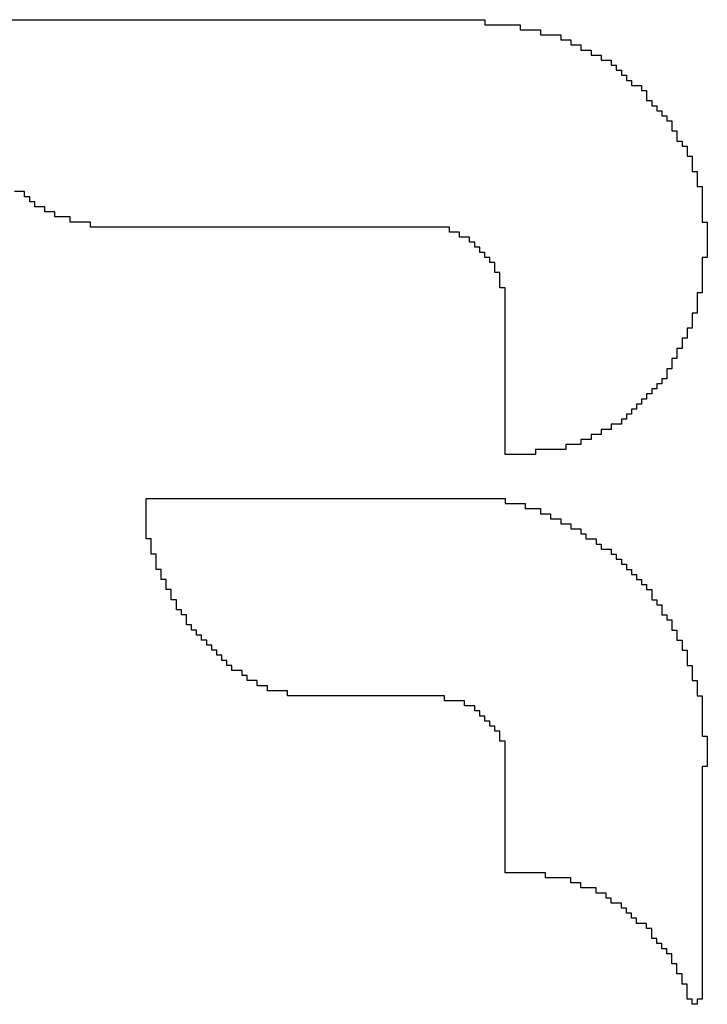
# Model space of a CAD drawing. Header units: millimetres. Extents: x -1.67 to 3.42, y -2.81 to 3.27.
# Tile 14 of 37: x 0.682 to 0.7447, y 0.3974 to 0.4871. Entities that reach past the tile are written whole.
import ezdxf

# ---------------------------------------------------------------- set-up
doc = ezdxf.new("R2010")
doc.units = ezdxf.units.MM
doc.header["$MEASUREMENT"] = 0
doc.layers.add('TopOverlay', color=2, linetype='Continuous')

msp = doc.modelspace()

# ---------------------------------------------------------------- linework, layer by layer
at = {"layer": 'TopOverlay'}
for p, q in [((0.67457, 0.487118), (0.724368, 0.487118)), ((0.724368, 0.487118), (0.724368, 0.486657)), ((0.724368, 0.486657), (0.727596, 0.486657)), ((0.727596, 0.486657), (0.727596, 0.486196)), ((0.727596, 0.486196), (0.72944, 0.486196)), ((0.72944, 0.486196), (0.72944, 0.485735)), ((0.72944, 0.485735), (0.731285, 0.485735)), ((0.731285, 0.485735), (0.731285, 0.485274)), ((0.731285, 0.485274), (0.732207, 0.485274)), ((0.732207, 0.485274), (0.732207, 0.484813)), ((0.732207, 0.484813), (0.733129, 0.484813)), ((0.733129, 0.484813), (0.733129, 0.484352)), ((0.733129, 0.484352), (0.734051, 0.484352)), ((0.734051, 0.484352), (0.734051, 0.483891)), ((0.734051, 0.483891), (0.734974, 0.483891)), ((0.734974, 0.483891), (0.734973, 0.483429)), ((0.734973, 0.483429), (0.735896, 0.483429)), ((0.735896, 0.483429), (0.735896, 0.482968)), ((0.735896, 0.482968), (0.736357, 0.482968)), ((0.736357, 0.482968), (0.736357, 0.482507)), ((0.736357, 0.482507), (0.736818, 0.482507)), ((0.736818, 0.482507), (0.736818, 0.482046)), ((0.736818, 0.482046), (0.737279, 0.482046)), ((0.737279, 0.482046), (0.737279, 0.481585)), ((0.737279, 0.481585), (0.73774, 0.481585)), ((0.73774, 0.481585), (0.73774, 0.481124)), ((0.73774, 0.481124), (0.738662, 0.481124)), ((0.738662, 0.481124), (0.738662, 0.480663)), ((0.738662, 0.480663), (0.739123, 0.480663)), ((0.739123, 0.480663), (0.739123, 0.480202)), ((0.739123, 0.480202), (0.739123, 0.479741)), ((0.739123, 0.479741), (0.739584, 0.479741)), ((0.739584, 0.479741), (0.739584, 0.47928)), ((0.739584, 0.47928), (0.740046, 0.47928)), ((0.740046, 0.47928), (0.740046, 0.478818)), ((0.740046, 0.478818), (0.740507, 0.478818)), ((0.740507, 0.478818), (0.740507, 0.478357)), ((0.740507, 0.478357), (0.740968, 0.478357)), ((0.740968, 0.478357), (0.740968, 0.477896)), ((0.740968, 0.477896), (0.741429, 0.477896)), ((0.741429, 0.477896), (0.741429, 0.477435)), ((0.741429, 0.477435), (0.741429, 0.476974)), ((0.741429, 0.476974), (0.74189, 0.476974)), ((0.74189, 0.476974), (0.74189, 0.476513)), ((0.74189, 0.476513), (0.74189, 0.476052)), ((0.74189, 0.476052), (0.742351, 0.476052)), ((0.742351, 0.476052), (0.742351, 0.475591)), ((0.742351, 0.475591), (0.742812, 0.475591)), ((0.742812, 0.475591), (0.742812, 0.47513)), ((0.742812, 0.47513), (0.742812, 0.474669)), ((0.742812, 0.474669), (0.743273, 0.474669)), ((0.743273, 0.474669), (0.743273, 0.474208)), ((0.743273, 0.474208), (0.743273, 0.473746)), ((0.743273, 0.473746), (0.743273, 0.473285)), ((0.743273, 0.473285), (0.743734, 0.473285)), ((0.743734, 0.473285), (0.743734, 0.472824)), ((0.743734, 0.472824), (0.743734, 0.472363)), ((0.743734, 0.472363), (0.743734, 0.471902)), ((0.682409, 0.471441), (0.681486, 0.471441)), ((0.682409, 0.47098), (0.682409, 0.471441)), ((0.743734, 0.471902), (0.744195, 0.471902)), ((0.744195, 0.471902), (0.744195, 0.471441)), ((0.744195, 0.471441), (0.744195, 0.47098)), ((0.68287, 0.47098), (0.682409, 0.47098)), ((0.68287, 0.470519), (0.68287, 0.47098)), ((0.683331, 0.470519), (0.68287, 0.470519)), ((0.683331, 0.470058), (0.683331, 0.470519)), ((0.744195, 0.47098), (0.744195, 0.470519)), ((0.744195, 0.470519), (0.744195, 0.470058)), ((0.684253, 0.470058), (0.683331, 0.470058)), ((0.684253, 0.469596), (0.684253, 0.470058)), ((0.685175, 0.469596), (0.684253, 0.469596)), ((0.685175, 0.469135), (0.685175, 0.469596)), ((0.744195, 0.470058), (0.744195, 0.469596)), ((0.744195, 0.469596), (0.744195, 0.469135)), ((0.686558, 0.469135), (0.685175, 0.469135)), ((0.686558, 0.468674), (0.686558, 0.469135)), ((0.688403, 0.468674), (0.686558, 0.468674)), ((0.688403, 0.468213), (0.688403, 0.468674)), ((0.744195, 0.469135), (0.744195, 0.468674)), ((0.744195, 0.468674), (0.744657, 0.468674)), ((0.744657, 0.468674), (0.744657, 0.468213)), ((0.721141, 0.468213), (0.688403, 0.468213)), ((0.721141, 0.467752), (0.721141, 0.468213)), ((0.722063, 0.467752), (0.721141, 0.467752)), ((0.722063, 0.467291), (0.722063, 0.467752)), ((0.744657, 0.468213), (0.744657, 0.467752)), ((0.744657, 0.467752), (0.744657, 0.467291)), ((0.722985, 0.467291), (0.722063, 0.467291)), ((0.722985, 0.46683), (0.722985, 0.467291)), ((0.723446, 0.46683), (0.722985, 0.46683)), ((0.723446, 0.466369), (0.723446, 0.46683)), ((0.744657, 0.467291), (0.744657, 0.46683)), ((0.744657, 0.46683), (0.744657, 0.466369)), ((0.723907, 0.466369), (0.723446, 0.466369)), ((0.723907, 0.465908), (0.723907, 0.466369)), ((0.724368, 0.465908), (0.723907, 0.465908)), ((0.724368, 0.465447), (0.724368, 0.465908)), ((0.744657, 0.466369), (0.744657, 0.465908)), ((0.744657, 0.465908), (0.744657, 0.465447)), ((0.724829, 0.465447), (0.724368, 0.465447)), ((0.724829, 0.464986), (0.724829, 0.465447)), ((0.72529, 0.464986), (0.724829, 0.464986)), ((0.72529, 0.464525), (0.72529, 0.464986)), ((0.744657, 0.465447), (0.744195, 0.465447)), ((0.744195, 0.465447), (0.744195, 0.464986)), ((0.744195, 0.464986), (0.744195, 0.464525)), ((0.72529, 0.464063), (0.72529, 0.464525)), ((0.744195, 0.464525), (0.744195, 0.464063)), ((0.725752, 0.464063), (0.72529, 0.464063)), ((0.725752, 0.463602), (0.725752, 0.464063)), ((0.725752, 0.463141), (0.725752, 0.463602)), ((0.744195, 0.464063), (0.744195, 0.463602)), ((0.744195, 0.463602), (0.744195, 0.463141)), ((0.725752, 0.46268), (0.725752, 0.463141)), ((0.726213, 0.46268), (0.725752, 0.46268)), ((0.726213, 0.462219), (0.726213, 0.46268)), ((0.744195, 0.463141), (0.744195, 0.46268)), ((0.744195, 0.46268), (0.744195, 0.462219)), ((0.726213, 0.461758), (0.726213, 0.462219)), ((0.726213, 0.461297), (0.726213, 0.461758)), ((0.744195, 0.462219), (0.743734, 0.462219)), ((0.743734, 0.462219), (0.743734, 0.461758)), ((0.743734, 0.461758), (0.743734, 0.461297)), ((0.726213, 0.460836), (0.726213, 0.461297)), ((0.726213, 0.460375), (0.726213, 0.460836)), ((0.743734, 0.461297), (0.743734, 0.460836)), ((0.743734, 0.460836), (0.743734, 0.460375)), ((0.726213, 0.459913), (0.726213, 0.460375)), ((0.726213, 0.459452), (0.726213, 0.459913)), ((0.743734, 0.460375), (0.743273, 0.460375)), ((0.743273, 0.460375), (0.743273, 0.459913)), ((0.743273, 0.459913), (0.743273, 0.459452)), ((0.726213, 0.458991), (0.726213, 0.459452)), ((0.726213, 0.45853), (0.726213, 0.458991)), ((0.743273, 0.458991), (0.742812, 0.458991)), ((0.742812, 0.458991), (0.742812, 0.45853)), ((0.743273, 0.459452), (0.743273, 0.458991)), ((0.726213, 0.458069), (0.726213, 0.45853)), ((0.726213, 0.457608), (0.726213, 0.458069)), ((0.742812, 0.458069), (0.742351, 0.458069)), ((0.742351, 0.458069), (0.742351, 0.457608)), ((0.742812, 0.45853), (0.742812, 0.458069)), ((0.726213, 0.457147), (0.726213, 0.457608)), ((0.726213, 0.456686), (0.726213, 0.457147)), ((0.742351, 0.457147), (0.74189, 0.457147)), ((0.74189, 0.457147), (0.74189, 0.456686)), ((0.742351, 0.457608), (0.742351, 0.457147)), ((0.726213, 0.456225), (0.726213, 0.456686)), ((0.726213, 0.455764), (0.726213, 0.456225)), ((0.74189, 0.456225), (0.741429, 0.456225)), ((0.741429, 0.456225), (0.741429, 0.455764)), ((0.74189, 0.456686), (0.74189, 0.456225)), ((0.726213, 0.455303), (0.726213, 0.455764)), ((0.726213, 0.454842), (0.726213, 0.455303)), ((0.741429, 0.455303), (0.740968, 0.455303)), ((0.740968, 0.455303), (0.740968, 0.454842)), ((0.741429, 0.455764), (0.741429, 0.455303)), ((0.726213, 0.45438), (0.726213, 0.454842)), ((0.726213, 0.453919), (0.726213, 0.45438)), ((0.740968, 0.45438), (0.740507, 0.45438)), ((0.740507, 0.45438), (0.740507, 0.453919)), ((0.740968, 0.454842), (0.740968, 0.45438)), ((0.726213, 0.453458), (0.726213, 0.453919)), ((0.726213, 0.452997), (0.726213, 0.453458)), ((0.740046, 0.453458), (0.739584, 0.453458)), ((0.739584, 0.453458), (0.739584, 0.452997)), ((0.740507, 0.453919), (0.740046, 0.453919)), ((0.740046, 0.453919), (0.740046, 0.453458)), ((0.726213, 0.452536), (0.726213, 0.452997)), ((0.726213, 0.452075), (0.726213, 0.452536)), ((0.739123, 0.452536), (0.738662, 0.452536)), ((0.738662, 0.452536), (0.738662, 0.452075)), ((0.739584, 0.452997), (0.739123, 0.452997)), ((0.739123, 0.452997), (0.739123, 0.452536)), ((0.726213, 0.451614), (0.726213, 0.452075)), ((0.726213, 0.451153), (0.726213, 0.451614)), ((0.738201, 0.451614), (0.73774, 0.451614)), ((0.73774, 0.451614), (0.73774, 0.451153)), ((0.738662, 0.452075), (0.738201, 0.452075)), ((0.738201, 0.452075), (0.738201, 0.451614)), ((0.726213, 0.450692), (0.726213, 0.451153)), ((0.726213, 0.45023), (0.726213, 0.450692)), ((0.737279, 0.450692), (0.736818, 0.450692)), ((0.736818, 0.450692), (0.736818, 0.45023)), ((0.73774, 0.451153), (0.737279, 0.451153)), ((0.737279, 0.451153), (0.737279, 0.450692)), ((0.726213, 0.449769), (0.726213, 0.45023)), ((0.726213, 0.449308), (0.726213, 0.449769)), ((0.735896, 0.449769), (0.734973, 0.449769)), ((0.734973, 0.449769), (0.734974, 0.449308)), ((0.736818, 0.45023), (0.735896, 0.45023)), ((0.735896, 0.45023), (0.735896, 0.449769)), ((0.726213, 0.448847), (0.726213, 0.449308)), ((0.726213, 0.448386), (0.726213, 0.448847)), ((0.734051, 0.448847), (0.733129, 0.448847)), ((0.733129, 0.448847), (0.733129, 0.448386)), ((0.734974, 0.449308), (0.734051, 0.449308)), ((0.734051, 0.449308), (0.734051, 0.448847)), ((0.726213, 0.447925), (0.726213, 0.448386)), ((0.726213, 0.447464), (0.726213, 0.447925)), ((0.731746, 0.447925), (0.728979, 0.447925)), ((0.728979, 0.447925), (0.728979, 0.447464)), ((0.733129, 0.448386), (0.731746, 0.448386)), ((0.731746, 0.448386), (0.731746, 0.447925)), ((0.728979, 0.447464), (0.726213, 0.447464)), ((0.693475, 0.443003), (0.693475, 0.443464)), ((0.693475, 0.443464), (0.726213, 0.443464)), ((0.726213, 0.443464), (0.726213, 0.443003)), ((0.693475, 0.442542), (0.693475, 0.443003)), ((0.693475, 0.442081), (0.693475, 0.442542)), ((0.726213, 0.443003), (0.728057, 0.443003)), ((0.728057, 0.443003), (0.728057, 0.442542)), ((0.728057, 0.442542), (0.72944, 0.442542)), ((0.72944, 0.442542), (0.72944, 0.442081)), ((0.693475, 0.44162), (0.693475, 0.442081)), ((0.72944, 0.442081), (0.730363, 0.442081)), ((0.730363, 0.442081), (0.730363, 0.44162)), ((0.693475, 0.441159), (0.693475, 0.44162)), ((0.693475, 0.440697), (0.693475, 0.441159)), ((0.730363, 0.44162), (0.731285, 0.44162)), ((0.731285, 0.44162), (0.731285, 0.441159)), ((0.731285, 0.441159), (0.732207, 0.441159)), ((0.732207, 0.441159), (0.732207, 0.440697)), ((0.693475, 0.440236), (0.693475, 0.440697)), ((0.693475, 0.439775), (0.693475, 0.440236)), ((0.732207, 0.440697), (0.733129, 0.440697)), ((0.733129, 0.440697), (0.733129, 0.440236)), ((0.733129, 0.440236), (0.73359, 0.440236)), ((0.73359, 0.440236), (0.73359, 0.439775)), ((0.693936, 0.439775), (0.693475, 0.439775)), ((0.693936, 0.439314), (0.693936, 0.439775)), ((0.693936, 0.438853), (0.693936, 0.439314)), ((0.73359, 0.439775), (0.734512, 0.439775)), ((0.734512, 0.439775), (0.734512, 0.439314)), ((0.734512, 0.439314), (0.734973, 0.439314)), ((0.734973, 0.439314), (0.734973, 0.438853)), ((0.693936, 0.438392), (0.693936, 0.438853)), ((0.694397, 0.438392), (0.693936, 0.438392)), ((0.694397, 0.437931), (0.694397, 0.438392)), ((0.734973, 0.438853), (0.735896, 0.438853)), ((0.735896, 0.438853), (0.735896, 0.438392)), ((0.735896, 0.438392), (0.736357, 0.438392)), ((0.736357, 0.438392), (0.736357, 0.437931)), ((0.694397, 0.43747), (0.694397, 0.437931)), ((0.694397, 0.437009), (0.694397, 0.43747)), ((0.736357, 0.437931), (0.736818, 0.437931)), ((0.736818, 0.437931), (0.736818, 0.43747)), ((0.736818, 0.43747), (0.737279, 0.43747)), ((0.737279, 0.43747), (0.737279, 0.437009)), ((0.694858, 0.437009), (0.694397, 0.437009)), ((0.694858, 0.436547), (0.694858, 0.437009)), ((0.694858, 0.436086), (0.694858, 0.436547)), ((0.737279, 0.437009), (0.73774, 0.437009)), ((0.73774, 0.437009), (0.73774, 0.436547)), ((0.73774, 0.436547), (0.738201, 0.436547)), ((0.738201, 0.436547), (0.738201, 0.436086)), ((0.695319, 0.436086), (0.694858, 0.436086)), ((0.695319, 0.435625), (0.695319, 0.436086)), ((0.695319, 0.435164), (0.695319, 0.435625)), ((0.738201, 0.436086), (0.738662, 0.436086)), ((0.738662, 0.436086), (0.738662, 0.435625)), ((0.738662, 0.435625), (0.739123, 0.435625)), ((0.739123, 0.435625), (0.739123, 0.435164)), ((0.69578, 0.435164), (0.695319, 0.435164)), ((0.69578, 0.434703), (0.69578, 0.435164)), ((0.69578, 0.434242), (0.69578, 0.434703)), ((0.739123, 0.435164), (0.739584, 0.435164)), ((0.739584, 0.435164), (0.739584, 0.434703)), ((0.739584, 0.434703), (0.739584, 0.434242)), ((0.696241, 0.434242), (0.69578, 0.434242)), ((0.696241, 0.433781), (0.696241, 0.434242)), ((0.696241, 0.43332), (0.696241, 0.433781)), ((0.739584, 0.434242), (0.740046, 0.434242)), ((0.740046, 0.434242), (0.740046, 0.433781)), ((0.740046, 0.433781), (0.740507, 0.433781)), ((0.740507, 0.433781), (0.740507, 0.43332)), ((0.696703, 0.43332), (0.696241, 0.43332)), ((0.696703, 0.432859), (0.696703, 0.43332)), ((0.697164, 0.432859), (0.696703, 0.432859)), ((0.697164, 0.432398), (0.697164, 0.432859)), ((0.740507, 0.43332), (0.740507, 0.432859)), ((0.740507, 0.432859), (0.740968, 0.432859)), ((0.740968, 0.432859), (0.740968, 0.432398)), ((0.697164, 0.431937), (0.697164, 0.432398)), ((0.697625, 0.431937), (0.697164, 0.431937)), ((0.697625, 0.431476), (0.697625, 0.431937)), ((0.740968, 0.432398), (0.741429, 0.432398)), ((0.741429, 0.432398), (0.741429, 0.431937)), ((0.741429, 0.431937), (0.741429, 0.431476)), ((0.698086, 0.431476), (0.697625, 0.431476)), ((0.698086, 0.431014), (0.698086, 0.431476)), ((0.698547, 0.431014), (0.698086, 0.431014)), ((0.698547, 0.430553), (0.698547, 0.431014)), ((0.741429, 0.431476), (0.74189, 0.431476)), ((0.74189, 0.431476), (0.74189, 0.431014)), ((0.74189, 0.431014), (0.74189, 0.430553)), ((0.699008, 0.430553), (0.698547, 0.430553)), ((0.699008, 0.430092), (0.699008, 0.430553)), ((0.699469, 0.430092), (0.699008, 0.430092)), ((0.699469, 0.429631), (0.699469, 0.430092)), ((0.74189, 0.430553), (0.742351, 0.430553)), ((0.742351, 0.430553), (0.742351, 0.430092)), ((0.742351, 0.430092), (0.742351, 0.429631)), ((0.69993, 0.429631), (0.699469, 0.429631)), ((0.69993, 0.42917), (0.69993, 0.429631)), ((0.700391, 0.42917), (0.69993, 0.42917)), ((0.700391, 0.428709), (0.700391, 0.42917)), ((0.742351, 0.429631), (0.742812, 0.429631)), ((0.742812, 0.429631), (0.742812, 0.42917)), ((0.742812, 0.42917), (0.742812, 0.428709)), ((0.700852, 0.428709), (0.700391, 0.428709)), ((0.700852, 0.428248), (0.700852, 0.428709)), ((0.701314, 0.428248), (0.700852, 0.428248)), ((0.701314, 0.427787), (0.701314, 0.428248)), ((0.742812, 0.428709), (0.742812, 0.428248)), ((0.742812, 0.428248), (0.743273, 0.428248)), ((0.743273, 0.428248), (0.743273, 0.427787)), ((0.702236, 0.427787), (0.701314, 0.427787)), ((0.702236, 0.427326), (0.702236, 0.427787)), ((0.702697, 0.427326), (0.702236, 0.427326)), ((0.702697, 0.426864), (0.702697, 0.427326)), ((0.743273, 0.427787), (0.743273, 0.427326)), ((0.743273, 0.427326), (0.743273, 0.426864)), ((0.703619, 0.426864), (0.702697, 0.426864)), ((0.703619, 0.426403), (0.703619, 0.426864)), ((0.704541, 0.426403), (0.703619, 0.426403)), ((0.704541, 0.425942), (0.704541, 0.426403)), ((0.743273, 0.426864), (0.743734, 0.426864)), ((0.743734, 0.426864), (0.743734, 0.426403)), ((0.743734, 0.426403), (0.743734, 0.425942)), ((0.706386, 0.425942), (0.704541, 0.425942)), ((0.706386, 0.425481), (0.706386, 0.425942)), ((0.72068, 0.425481), (0.706386, 0.425481)), ((0.72068, 0.42502), (0.72068, 0.425481)), ((0.743734, 0.425942), (0.743734, 0.425481)), ((0.743734, 0.425481), (0.744195, 0.425481)), ((0.744195, 0.425481), (0.744195, 0.42502)), ((0.722524, 0.42502), (0.72068, 0.42502)), ((0.722524, 0.424559), (0.722524, 0.42502)), ((0.744195, 0.42502), (0.744195, 0.424559)), ((0.723446, 0.424559), (0.722524, 0.424559)), ((0.723446, 0.424098), (0.723446, 0.424559)), ((0.723907, 0.424098), (0.723446, 0.424098)), ((0.723907, 0.423637), (0.723907, 0.424098)), ((0.744195, 0.424559), (0.744195, 0.424098)), ((0.744195, 0.424098), (0.744195, 0.423637)), ((0.724368, 0.423637), (0.723907, 0.423637)), ((0.724368, 0.423176), (0.724368, 0.423637)), ((0.724829, 0.423176), (0.724368, 0.423176)), ((0.724829, 0.422715), (0.724829, 0.423176)), ((0.744195, 0.423637), (0.744195, 0.423176)), ((0.744195, 0.423176), (0.744195, 0.422715)), ((0.72529, 0.422715), (0.724829, 0.422715)), ((0.72529, 0.422254), (0.72529, 0.422715)), ((0.725752, 0.422254), (0.72529, 0.422254)), ((0.725752, 0.421793), (0.725752, 0.422254)), ((0.744195, 0.422715), (0.744195, 0.422254)), ((0.744195, 0.422254), (0.744195, 0.421793)), ((0.725752, 0.421331), (0.725752, 0.421793)), ((0.726213, 0.421331), (0.725752, 0.421331)), ((0.726213, 0.42087), (0.726213, 0.421331)), ((0.744195, 0.421793), (0.744657, 0.421793)), ((0.744657, 0.421793), (0.744657, 0.421331)), ((0.744657, 0.421331), (0.744657, 0.42087)), ((0.726213, 0.420409), (0.726213, 0.42087)), ((0.726213, 0.419948), (0.726213, 0.420409)), ((0.744657, 0.42087), (0.744657, 0.420409)), ((0.744657, 0.420409), (0.744657, 0.419948)), ((0.726213, 0.419487), (0.726213, 0.419948)), ((0.726213, 0.419026), (0.726213, 0.419487)), ((0.744657, 0.419948), (0.744657, 0.419487)), ((0.744657, 0.419487), (0.744657, 0.419026)), ((0.726213, 0.418565), (0.726213, 0.419026)), ((0.726213, 0.418104), (0.726213, 0.418565)), ((0.744657, 0.419026), (0.744195, 0.419026)), ((0.744195, 0.419026), (0.744195, 0.418565)), ((0.744195, 0.418565), (0.744195, 0.418104)), ((0.726213, 0.417643), (0.726213, 0.418104)), ((0.726213, 0.417181), (0.726213, 0.417643)), ((0.744195, 0.418104), (0.744195, 0.417643)), ((0.744195, 0.417643), (0.744195, 0.417181)), ((0.726213, 0.41672), (0.726213, 0.417181)), ((0.726213, 0.416259), (0.726213, 0.41672)), ((0.744195, 0.417181), (0.744195, 0.41672)), ((0.744195, 0.41672), (0.744195, 0.416259)), ((0.726213, 0.415798), (0.726213, 0.416259)), ((0.726213, 0.415337), (0.726213, 0.415798)), ((0.744195, 0.416259), (0.744195, 0.415798)), ((0.744195, 0.415798), (0.744195, 0.415337)), ((0.726213, 0.414876), (0.726213, 0.415337)), ((0.726213, 0.414415), (0.726213, 0.414876)), ((0.744195, 0.415337), (0.744195, 0.414876)), ((0.744195, 0.414876), (0.744195, 0.414415)), ((0.726213, 0.413954), (0.726213, 0.414415)), ((0.726213, 0.413493), (0.726213, 0.413954)), ((0.744195, 0.414415), (0.744195, 0.413954)), ((0.744195, 0.413954), (0.744195, 0.413493)), ((0.726213, 0.413032), (0.726213, 0.413493)), ((0.726213, 0.412571), (0.726213, 0.413032)), ((0.744195, 0.413493), (0.744195, 0.413032)), ((0.744195, 0.413032), (0.744195, 0.412571)), ((0.726213, 0.41211), (0.726213, 0.412571)), ((0.726213, 0.411648), (0.726213, 0.41211)), ((0.744195, 0.412571), (0.744195, 0.41211)), ((0.744195, 0.41211), (0.744195, 0.411648)), ((0.726213, 0.411187), (0.726213, 0.411648)), ((0.726213, 0.410726), (0.726213, 0.411187)), ((0.744195, 0.411648), (0.744195, 0.411187)), ((0.744195, 0.411187), (0.744195, 0.410726)), ((0.726213, 0.410265), (0.726213, 0.410726)), ((0.726213, 0.409804), (0.726213, 0.410265)), ((0.744195, 0.410726), (0.744195, 0.410265)), ((0.744195, 0.410265), (0.744195, 0.409804)), ((0.726213, 0.409343), (0.726213, 0.409804)), ((0.729901, 0.409343), (0.726213, 0.409343)), ((0.729902, 0.408882), (0.729901, 0.409343)), ((0.744195, 0.409804), (0.744195, 0.409343)), ((0.744195, 0.409343), (0.744195, 0.408882)), ((0.732207, 0.408882), (0.729902, 0.408882)), ((0.732207, 0.408421), (0.732207, 0.408882)), ((0.744195, 0.408882), (0.744195, 0.408421)), ((0.733129, 0.408421), (0.732207, 0.408421)), ((0.733129, 0.40796), (0.733129, 0.408421)), ((0.734513, 0.40796), (0.733129, 0.40796)), ((0.734512, 0.407499), (0.734513, 0.40796)), ((0.744195, 0.408421), (0.744195, 0.40796)), ((0.744195, 0.40796), (0.744195, 0.407499)), ((0.735435, 0.407499), (0.734512, 0.407499)), ((0.735435, 0.407037), (0.735435, 0.407499)), ((0.735896, 0.407037), (0.735435, 0.407037)), ((0.735896, 0.406576), (0.735896, 0.407037)), ((0.744195, 0.407499), (0.744195, 0.407037)), ((0.744195, 0.407037), (0.744195, 0.406576)), ((0.736818, 0.406576), (0.735896, 0.406576)), ((0.736818, 0.406115), (0.736818, 0.406576)), ((0.737279, 0.406115), (0.736818, 0.406115)), ((0.737279, 0.405654), (0.737279, 0.406115)), ((0.744195, 0.406576), (0.744195, 0.406115)), ((0.744195, 0.406115), (0.744195, 0.405654)), ((0.73774, 0.405654), (0.737279, 0.405654)), ((0.73774, 0.405193), (0.73774, 0.405654)), ((0.738201, 0.405193), (0.73774, 0.405193)), ((0.738201, 0.404732), (0.738201, 0.405193)), ((0.744195, 0.405654), (0.744195, 0.405193)), ((0.744195, 0.405193), (0.744195, 0.404732)), ((0.739123, 0.404732), (0.738201, 0.404732)), ((0.739123, 0.404271), (0.739123, 0.404732)), ((0.739584, 0.404271), (0.739123, 0.404271)), ((0.739584, 0.40381), (0.739584, 0.404271)), ((0.744195, 0.404732), (0.744195, 0.404271)), ((0.744195, 0.404271), (0.744195, 0.40381)), ((0.739584, 0.403349), (0.739584, 0.40381)), ((0.740046, 0.403349), (0.739584, 0.403349)), ((0.740046, 0.402888), (0.740046, 0.403349)), ((0.744195, 0.40381), (0.744195, 0.403349)), ((0.744195, 0.403349), (0.744195, 0.402888)), ((0.740507, 0.402888), (0.740046, 0.402888)), ((0.740507, 0.402427), (0.740507, 0.402888)), ((0.740968, 0.402427), (0.740507, 0.402427)), ((0.740968, 0.401965), (0.740968, 0.402427)), ((0.744195, 0.402888), (0.744195, 0.402427)), ((0.744195, 0.402427), (0.744195, 0.401965)), ((0.741429, 0.401965), (0.740968, 0.401965)), ((0.741429, 0.401504), (0.741429, 0.401965)), ((0.741429, 0.401043), (0.741429, 0.401504)), ((0.744195, 0.401965), (0.744195, 0.401504)), ((0.744195, 0.401504), (0.744195, 0.401043)), ((0.74189, 0.401043), (0.741429, 0.401043)), ((0.74189, 0.400582), (0.74189, 0.401043)), ((0.74189, 0.400121), (0.74189, 0.400582)), ((0.744195, 0.401043), (0.744195, 0.400582)), ((0.744195, 0.400582), (0.744195, 0.400121)), ((0.742351, 0.400121), (0.74189, 0.400121)), ((0.742351, 0.39966), (0.742351, 0.400121)), ((0.742351, 0.399199), (0.742351, 0.39966)), ((0.744195, 0.400121), (0.744195, 0.39966)), ((0.744195, 0.39966), (0.744195, 0.399199)), ((0.742812, 0.399199), (0.742351, 0.399199)), ((0.742812, 0.398738), (0.742812, 0.399199)), ((0.742812, 0.398277), (0.742812, 0.398738)), ((0.744195, 0.399199), (0.744195, 0.398738)), ((0.744195, 0.398738), (0.744195, 0.398277)), ((0.742812, 0.397816), (0.742812, 0.398277)), ((0.743273, 0.397816), (0.742812, 0.397816)), ((0.743273, 0.397354), (0.743273, 0.397816)), ((0.744195, 0.397816), (0.743734, 0.397816)), ((0.743734, 0.397816), (0.743734, 0.397354)), ((0.744195, 0.398277), (0.744195, 0.397816)), ((0.743734, 0.397354), (0.743273, 0.397354))]:
    msp.add_line(p, q, dxfattribs=at)

doc.saveas('drawing.dxf')
